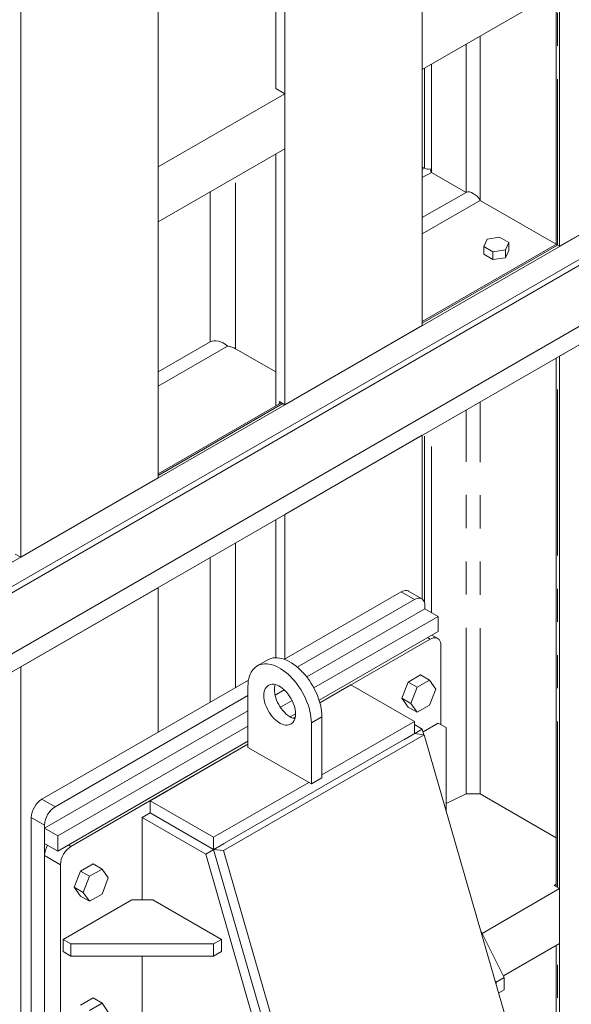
# Model space of a CAD drawing. Header units: millimetres. Extents: x 525 to 29324, y 175 to 20618.
# Tile 110 of 256: x 11579 to 12317, y 11074 to 12393. Entities that reach past the tile are written whole.
import ezdxf

# ---------------------------------------------------------------- set-up
doc = ezdxf.new("R2010")
doc.units = ezdxf.units.MM
doc.linetypes.add('SLD-Centrada-doble', pattern=[12.7, 6.35, -1.27, 1.27, -1.27, 1.27, -1.27])
doc.linetypes.add('SLD-Continua', pattern=[0])

msp = doc.modelspace()

# ---------------------------------------------------------------- linework, layer by layer
at = {"color": 7, "linetype": 'SLD-Continua', "lineweight": 18, "ltscale": 35}
for p, q in [((14161.5, 13163.1), (11516.3, 11636.1)), ((14161.5, 13163.1), (11516.3, 11636.1)), ((14161.5, 13163.1), (11516.3, 11636.1)), ((14161.5, 13163.1), (11516.3, 11636.1)), ((14161.5, 13163.1), (11516.3, 11636.1)), ((14161.5, 13130.4), (11516.3, 11603.4)), ((14161.5, 13130.4), (11516.3, 11603.4)), ((14161.5, 13130.4), (11516.3, 11603.4)), ((14161.5, 13122.2), (11523.4, 11599.3)), ((14161.5, 13122.2), (11523.4, 11599.3)), ((14161.5, 13122.2), (11523.4, 11599.3)), ((14161.5, 13040.6), (11523.4, 11517.7)), ((14161.5, 13040.6), (11523.4, 11517.7)), ((14161.5, 13040.6), (11523.4, 11517.7)), ((14161.5, 13016.1), (11516.3, 11489.1)), ((14161.5, 13016.1), (11516.3, 11489.1)), ((14161.5, 13016.1), (11516.3, 11489.1)), ((14161.5, 13016.1), (11516.3, 11489.1)), ((14161.5, 13016.1), (11516.3, 11489.1)), ((14161.5, 13016.1), (11516.3, 11489.1)), ((12301.2, 12089.2), (12301.2, 12828.4)), ((12301.2, 12089.2), (12301.2, 12828.4)), ((12301.2, 12089.2), (12301.2, 12828.4)), ((12301.2, 12089.2), (12301.2, 12828.4)), ((12301.2, 12089.2), (12301.2, 12828.4)), ((12117.4, 11983), (12117.4, 12722.2)), ((12117.4, 11983), (12117.4, 12722.2)), ((12117.4, 11983), (12117.4, 12722.2)), ((12117.4, 11983), (12117.4, 12722.2)), ((12117.4, 11983), (12117.4, 12722.2)), ((11921.2, 12300.5), (11921.2, 12609)), ((11921.2, 12300.5), (11921.2, 12609)), ((11921.2, 12300.5), (11921.2, 12609)), ((11921.2, 12300.5), (11921.2, 12609)), ((11921.2, 12300.5), (11921.2, 12609)), ((11933.5, 11876.9), (11933.5, 12616.1)), ((11933.5, 11876.9), (11933.5, 12616.1)), ((11933.5, 11876.9), (11933.5, 12616.1)), ((11933.5, 11876.9), (11933.5, 12616.1)), ((11933.5, 11876.9), (11933.5, 12616.1)), ((11763.8, 11778.9), (11763.8, 12518.1)), ((11763.8, 11778.9), (11763.8, 12518.1)), ((11763.8, 11778.9), (11763.8, 12518.1)), ((11763.8, 11778.9), (11763.8, 12518.1)), ((11763.8, 11778.9), (11763.8, 12518.1)), ((12301.2, 12432.1), (12117.4, 12326)), ((12301.2, 12432.1), (12117.4, 12326)), ((12301.2, 12432.1), (12117.4, 12326)), ((12301.2, 12432.1), (12117.4, 12326)), ((12301.2, 12432.1), (12117.4, 12326)), ((12296.4, 12429.3), (12296.4, 12093.6)), ((12296.4, 12429.3), (12296.4, 12093.6)), ((12296.4, 12429.3), (12296.4, 12093.6)), ((12296.4, 12429.3), (12296.4, 12093.6)), ((12296.4, 12429.3), (12296.4, 12093.6)), ((11580, 11672.8), (11580, 12412)), ((11580, 11672.8), (11580, 12412)), ((11580, 11672.8), (11580, 12412)), ((11580, 11672.8), (11580, 12412)), ((11580, 11672.8), (11580, 12412)), ((12117.4, 12326), (12117.4, 12399.5)), ((12117.4, 12326), (12117.4, 12399.5)), ((12117.4, 12326), (12117.4, 12399.5)), ((12117.4, 12326), (12117.4, 12399.5)), ((12117.4, 12326), (12117.4, 12399.5)), ((11933.5, 12293.3), (11763.8, 12195.4)), ((11933.5, 12293.3), (11763.8, 12195.4)), ((11933.5, 12293.3), (11763.8, 12195.4)), ((11933.5, 12293.3), (11763.8, 12195.4)), ((11933.5, 12293.3), (11763.8, 12195.4)), ((11921.2, 12300.5), (11933.5, 12293.3)), ((11921.2, 12300.5), (11933.5, 12293.3)), ((11921.2, 12300.5), (11933.5, 12293.3)), ((11921.2, 12300.5), (11933.5, 12293.3)), ((11921.2, 12300.5), (11933.5, 12293.3)), ((11933.5, 12219.8), (11933.5, 12293.3)), ((11933.5, 12219.8), (11933.5, 12293.3)), ((11933.5, 12219.8), (11933.5, 12293.3)), ((11933.5, 12219.8), (11933.5, 12293.3)), ((11933.5, 12219.8), (11933.5, 12293.3)), ((11933.5, 12219.8), (11763.8, 12121.9)), ((11933.5, 12219.8), (11763.8, 12121.9)), ((11933.5, 12219.8), (11763.8, 12121.9)), ((11933.5, 12219.8), (11763.8, 12121.9)), ((11933.5, 12219.8), (11763.8, 12121.9)), ((11921.2, 11875.3), (11921.2, 12212.7)), ((11921.2, 11875.3), (11921.2, 12212.7)), ((11921.2, 11875.3), (11921.2, 12212.7)), ((11921.2, 11875.3), (11921.2, 12212.7)), ((11921.2, 11875.3), (11921.2, 12212.7)), ((11763.8, 12121.9), (11763.8, 12195.4)), ((11763.8, 12121.9), (11763.8, 12195.4)), ((11763.8, 12121.9), (11763.8, 12195.4)), ((11763.8, 12121.9), (11763.8, 12195.4)), ((11763.8, 12121.9), (11763.8, 12195.4)), ((12117.4, 12195.3), (12120.2, 12193.7)), ((12117.4, 12195.3), (12120.2, 12193.7)), ((12117.4, 12195.3), (12120.2, 12193.7)), ((12117.4, 12195.3), (12120.2, 12193.7)), ((12117.4, 12195.3), (12120.2, 12193.7)), ((12129.7, 12188.2), (12176, 12161.4)), ((12129.7, 12188.2), (12176, 12161.4)), ((12129.7, 12188.2), (12176, 12161.4)), ((12129.7, 12188.2), (12176, 12161.4)), ((12129.7, 12188.2), (12176, 12161.4)), ((12195, 12150.5), (12296.4, 12091.9)), ((12195, 12150.5), (12296.4, 12091.9)), ((12195, 12150.5), (12296.4, 12091.9)), ((12195, 12150.5), (12296.4, 12091.9)), ((12195, 12150.5), (12296.4, 12091.9)), ((12364.9, 12125.9), (12301.2, 12089.2)), ((12364.9, 12125.9), (12301.2, 12089.2)), ((12364.9, 12125.9), (12301.2, 12089.2)), ((12364.9, 12125.9), (12301.2, 12089.2)), ((12364.9, 12125.9), (12301.2, 12089.2)), ((12204.1, 12098.7), (12199.7, 12089)), ((12204.1, 12098.7), (12199.7, 12089)), ((12204.1, 12098.7), (12199.7, 12089)), ((12220.9, 12101.3), (12204.1, 12098.7)), ((12220.9, 12101.3), (12204.1, 12098.7)), ((12220.9, 12101.3), (12204.1, 12098.7)), ((12233.1, 12094.2), (12220.9, 12101.3)), ((12233.1, 12094.2), (12220.9, 12101.3)), ((12233.1, 12094.2), (12220.9, 12101.3)), ((12228.6, 12084.5), (12233.1, 12094.2)), ((12228.6, 12084.5), (12233.1, 12094.2)), ((12228.6, 12084.5), (12233.1, 12094.2)), ((12233.1, 12083.6), (12233.1, 12094.2)), ((12233.1, 12083.6), (12233.1, 12094.2)), ((12233.1, 12083.6), (12233.1, 12094.2)), ((12296.8, 12092.2), (12117.4, 11988.6)), ((12296.8, 12092.2), (12117.4, 11988.6)), ((12296.8, 12092.2), (12117.4, 11988.6)), ((12296.8, 12092.2), (12117.4, 11988.6)), ((12296.8, 12092.2), (12117.4, 11988.6)), ((12199.7, 12089), (12211.9, 12081.9)), ((12199.7, 12078.4), (12199.7, 12089)), ((12199.7, 12089), (12211.9, 12081.9)), ((12199.7, 12078.4), (12199.7, 12089)), ((12199.7, 12089), (12211.9, 12081.9)), ((12199.7, 12078.4), (12199.7, 12089)), ((12211.9, 12081.9), (12228.6, 12084.5)), ((12211.9, 12081.9), (12228.6, 12084.5)), ((12211.9, 12081.9), (12228.6, 12084.5)), ((12211.9, 12071.3), (12211.9, 12081.9)), ((12211.9, 12071.3), (12211.9, 12081.9)), ((12211.9, 12071.3), (12211.9, 12081.9)), ((12228.6, 12073.9), (12228.6, 12084.5)), ((12228.6, 12073.9), (12228.6, 12084.5)), ((12228.6, 12073.9), (12228.6, 12084.5)), ((12228.6, 12073.9), (12233.1, 12083.6)), ((12228.6, 12073.9), (12233.1, 12083.6)), ((12228.6, 12073.9), (12233.1, 12083.6)), ((12298.5, 12090.8), (12301.2, 12089.2)), ((12298.5, 12090.8), (12301.2, 12089.2)), ((12298.5, 12090.8), (12301.2, 12089.2)), ((12298.5, 12090.8), (12301.2, 12089.2)), ((12298.5, 12090.8), (12301.2, 12089.2)), ((12199.7, 12078.4), (12211.9, 12071.3)), ((12199.7, 12078.4), (12211.9, 12071.3)), ((12199.7, 12078.4), (12211.9, 12071.3)), ((12211.9, 12071.3), (12228.6, 12073.9)), ((12211.9, 12071.3), (12228.6, 12073.9)), ((12211.9, 12071.3), (12228.6, 12073.9)), ((12117.4, 11983), (11933.5, 11876.9)), ((12117.4, 11983), (11933.5, 11876.9)), ((12117.4, 11983), (11933.5, 11876.9)), ((12117.4, 11983), (11933.5, 11876.9)), ((12117.4, 11983), (11933.5, 11876.9)), ((12364.9, 11978.9), (12301.2, 11942.2)), ((12364.9, 11978.9), (12301.2, 11942.2)), ((12364.9, 11978.9), (12301.2, 11942.2)), ((12364.9, 11978.9), (12301.2, 11942.2)), ((12364.9, 11978.9), (12301.2, 11942.2)), ((12364.9, 11978.9), (12301.2, 11942.2)), ((11833.5, 11961), (11763.8, 11920.8)), ((11833.5, 11961), (11763.8, 11920.8)), ((11833.5, 11961), (11763.8, 11920.8)), ((11833.5, 11961), (11763.8, 11920.8)), ((11833.5, 11961), (11763.8, 11920.8)), ((11867.4, 11951.8), (11921.2, 11920.8)), ((11867.4, 11951.8), (11921.2, 11920.8)), ((11867.4, 11951.8), (11921.2, 11920.8)), ((11867.4, 11951.8), (11921.2, 11920.8)), ((11867.4, 11951.8), (11921.2, 11920.8)), ((12296.4, 11939.4), (12296.4, 11231.7)), ((12296.4, 11939.4), (12296.4, 11231.7)), ((12296.4, 11939.4), (12296.4, 11231.7)), ((12296.4, 11939.4), (12296.4, 11231.7)), ((12296.4, 11939.4), (12296.4, 11231.7)), ((12296.4, 11939.4), (12296.4, 11231.7)), ((12301.2, 10806.2), (12301.2, 11942.2)), ((12301.2, 10806.2), (12301.2, 11942.2)), ((12301.2, 10806.2), (12301.2, 11942.2)), ((12301.2, 10806.2), (12301.2, 11942.2)), ((12301.2, 10806.2), (12301.2, 11942.2)), ((12301.2, 10806.2), (12301.2, 11942.2)), ((11928.7, 11879.7), (11763.8, 11784.5)), ((11928.7, 11879.7), (11763.8, 11784.5)), ((11928.7, 11879.7), (11763.8, 11784.5)), ((11928.7, 11879.7), (11763.8, 11784.5)), ((11928.7, 11879.7), (11763.8, 11784.5)), ((11926, 11878.1), (11926.2, 11881.1)), ((11926, 11878.1), (11926.2, 11881.1)), ((11926, 11878.1), (11926.2, 11881.1)), ((11926, 11878.1), (11926.2, 11881.1)), ((11926, 11878.1), (11926.2, 11881.1)), ((11926.2, 11881.1), (11933.5, 11876.9)), ((11926.2, 11881.1), (11933.5, 11876.9)), ((11926.2, 11881.1), (11933.5, 11876.9)), ((11926.2, 11881.1), (11933.5, 11876.9)), ((11926.2, 11881.1), (11933.5, 11876.9)), ((12117.4, 11836), (11933.5, 11729.9)), ((12117.4, 11836), (11933.5, 11729.9)), ((12117.4, 11836), (11933.5, 11729.9)), ((12117.4, 11836), (11933.5, 11729.9)), ((12117.4, 11836), (11933.5, 11729.9)), ((12117.4, 11836), (11933.5, 11729.9)), ((12117.4, 11616.6), (12117.4, 11836)), ((12117.4, 11616.6), (12117.4, 11836)), ((12117.4, 11616.6), (12117.4, 11836)), ((12117.4, 11616.6), (12117.4, 11836)), ((12117.4, 11616.6), (12117.4, 11836)), ((12117.4, 11616.6), (12117.4, 11836)), ((11763.8, 11778.9), (11580, 11672.8)), ((11763.8, 11778.9), (11580, 11672.8)), ((11763.8, 11778.9), (11580, 11672.8)), ((11763.8, 11778.9), (11580, 11672.8)), ((11763.8, 11778.9), (11580, 11672.8)), ((11933.5, 11536.4), (11933.5, 11729.9)), ((11933.5, 11536.4), (11933.5, 11729.9)), ((11933.5, 11536.4), (11933.5, 11729.9)), ((11933.5, 11536.4), (11933.5, 11729.9)), ((11933.5, 11536.4), (11933.5, 11729.9)), ((11933.5, 11536.4), (11933.5, 11729.9)), ((11921.2, 11538.1), (11921.2, 11722.8)), ((11921.2, 11538.1), (11921.2, 11722.8)), ((11921.2, 11538.1), (11921.2, 11722.8)), ((11921.2, 11538.1), (11921.2, 11722.8)), ((11921.2, 11538.1), (11921.2, 11722.8)), ((11921.2, 11538.1), (11921.2, 11722.8)), ((11572.6, 11677), (11580, 11672.8)), ((11572.6, 11677), (11580, 11672.8)), ((11572.6, 11677), (11580, 11672.8)), ((11572.6, 11677), (11580, 11672.8)), ((11572.6, 11677), (11580, 11672.8)), ((11763.8, 11631.9), (11580, 11525.8)), ((11763.8, 11631.9), (11580, 11525.8)), ((11763.8, 11631.9), (11580, 11525.8)), ((11763.8, 11631.9), (11580, 11525.8)), ((11763.8, 11631.9), (11580, 11525.8)), ((11763.8, 11631.9), (11580, 11525.8)), ((11763.8, 11438.4), (11763.8, 11631.9)), ((11763.8, 11438.4), (11763.8, 11631.9)), ((11763.8, 11438.4), (11763.8, 11631.9)), ((11763.8, 11438.4), (11763.8, 11631.9)), ((11763.8, 11438.4), (11763.8, 11631.9)), ((11763.8, 11438.4), (11763.8, 11631.9)), ((11932.8, 11536), (12089.1, 11626.2)), ((11932.8, 11536), (12089.1, 11626.2)), ((11932.8, 11536), (12089.1, 11626.2)), ((11932.8, 11536), (12089.1, 11626.2)), ((11932.8, 11536), (12089.1, 11626.2)), ((11932.8, 11536), (12089.1, 11626.2)), ((12116.8, 11617), (12099.1, 11627.2)), ((12116.8, 11617), (12099.1, 11627.2)), ((12116.8, 11617), (12099.1, 11627.2)), ((12116.8, 11617), (12099.1, 11627.2)), ((12116.8, 11617), (12099.1, 11627.2)), ((12116.8, 11617), (12099.1, 11627.2)), ((11950.1, 11525.6), (12106.8, 11616)), ((11950.1, 11525.6), (12106.8, 11616)), ((11950.1, 11525.6), (12106.8, 11616)), ((11950.1, 11525.6), (12106.8, 11616)), ((11950.1, 11525.6), (12106.8, 11616)), ((11950.1, 11525.6), (12106.8, 11616)), ((12120.9, 11607.8), (12120.9, 11603.7)), ((12120.9, 11607.8), (12120.9, 11603.7)), ((12120.9, 11607.8), (12120.9, 11603.7)), ((12120.9, 11607.8), (12120.9, 11603.7)), ((12120.9, 11607.8), (12120.9, 11603.7)), ((12120.9, 11607.8), (12120.9, 11603.7)), ((12120.9, 11603.7), (11962.7, 11512.4)), ((12120.9, 11603.7), (11962.7, 11512.4)), ((12120.9, 11603.7), (11962.7, 11512.4)), ((12120.9, 11603.7), (11962.7, 11512.4)), ((12120.9, 11603.7), (11962.7, 11512.4)), ((12120.9, 11603.7), (11962.7, 11512.4)), ((12138.6, 11593.5), (11972.3, 11497.6)), ((12138.6, 11593.5), (11972.3, 11497.6)), ((12138.6, 11593.5), (11972.3, 11497.6)), ((12138.6, 11593.5), (11972.3, 11497.6)), ((12138.6, 11593.5), (11972.3, 11497.6)), ((12138.6, 11593.5), (11972.3, 11497.6)), ((12120.9, 11603.7), (12138.6, 11593.5)), ((12120.9, 11603.7), (12138.6, 11593.5)), ((12120.9, 11603.7), (12138.6, 11593.5)), ((12120.9, 11603.7), (12138.6, 11593.5)), ((12120.9, 11603.7), (12138.6, 11593.5)), ((12120.9, 11603.7), (12138.6, 11593.5)), ((12138.6, 11593.5), (12138.6, 11573.1)), ((12138.6, 11593.5), (12138.6, 11573.1)), ((12138.6, 11593.5), (12138.6, 11573.1)), ((12138.6, 11593.5), (12138.6, 11573.1)), ((12138.6, 11593.5), (12138.6, 11573.1)), ((12138.6, 11593.5), (12138.6, 11573.1)), ((12138.6, 11573.1), (11979.3, 11481.2)), ((12138.6, 11573.1), (11979.3, 11481.2)), ((12138.6, 11573.1), (11979.3, 11481.2)), ((12138.6, 11573.1), (11979.3, 11481.2)), ((12138.6, 11573.1), (11979.3, 11481.2)), ((12138.6, 11573.1), (11979.3, 11481.2)), ((12138, 11563.9), (12130.3, 11568.3)), ((12128, 11562.9), (11980.3, 11477.7)), ((12142.1, 11448.6), (12142.1, 11554.8)), ((11910.6, 11535.3), (11896.5, 11527.1)), ((11580, 9578.4), (11580, 11525.8)), ((11580, 9578.4), (11580, 11525.8)), ((11580, 9578.4), (11580, 11525.8)), ((11580, 9578.4), (11580, 11525.8)), ((11580, 9578.4), (11580, 11525.8)), ((11580, 9578.4), (11580, 11525.8)), ((12115.1, 11515.1), (12098.4, 11505.4)), ((12115.1, 11515.1), (12127.2, 11508.1)), ((11608.3, 11348.6), (11884.8, 11508.2)), ((11608.3, 11348.6), (11884.8, 11508.2)), ((11608.3, 11348.6), (11884.8, 11508.2)), ((11608.3, 11348.6), (11884.8, 11508.2)), ((11608.3, 11348.6), (11884.8, 11508.2)), ((11608.3, 11348.6), (11884.8, 11508.2)), ((12021.9, 11501.7), (11980.3, 11477.7)), ((12106.8, 11452.7), (12021.9, 11501.7)), ((12098.4, 11505.4), (12090, 11483.9)), ((12098.4, 11505.4), (12110.4, 11498.5)), ((12127.2, 11508.1), (12110.4, 11498.5)), ((12135.5, 11496.2), (12127.2, 11508.1)), ((11625.9, 11338.4), (11884, 11487.4)), ((11625.9, 11338.4), (11884, 11487.4)), ((11625.9, 11338.4), (11884, 11487.4)), ((11625.9, 11338.4), (11884, 11487.4)), ((11625.9, 11338.4), (11884, 11487.4)), ((11625.9, 11338.4), (11884, 11487.4)), ((11884, 11499.7), (11884, 11418)), ((11932.6, 11495), (11920.3, 11487.9)), ((11932.6, 11495), (11920.3, 11487.9)), ((11932.6, 11495), (11920.3, 11487.9)), ((11932.6, 11495), (11920.3, 11487.9)), ((11932.6, 11495), (11920.3, 11487.9)), ((11932.6, 11495), (11920.3, 11487.9)), ((12110.4, 11498.5), (12102.1, 11476.9)), ((12127.2, 11474.7), (12135.5, 11496.2)), ((11943.1, 11480.7), (11927.5, 11471.7)), ((11943.1, 11480.7), (11927.5, 11471.7)), ((11943.1, 11480.7), (11927.5, 11471.7)), ((11943.1, 11480.7), (11927.5, 11471.7)), ((11943.1, 11480.7), (11927.5, 11471.7)), ((11943.1, 11480.7), (11927.5, 11471.7)), ((12090, 11483.9), (12102.1, 11476.9)), ((12090, 11483.9), (12098.4, 11471.9)), ((12102.1, 11476.9), (12110.4, 11465)), ((12110.4, 11465), (12127.2, 11474.7)), ((11884, 11467), (11611.8, 11309.8)), ((11884, 11467), (11611.8, 11309.8)), ((11884, 11467), (11611.8, 11309.8)), ((11884, 11467), (11611.8, 11309.8)), ((11884, 11467), (11611.8, 11309.8)), ((11884, 11467), (11611.8, 11309.8)), ((11947.7, 11462.9), (11940.6, 11458.8)), ((11947.7, 11462.9), (11940.6, 11458.8)), ((11947.7, 11462.9), (11940.6, 11458.8)), ((11947.7, 11462.9), (11940.6, 11458.8)), ((11947.7, 11462.9), (11940.6, 11458.8)), ((11947.7, 11462.9), (11940.6, 11458.8)), ((12098.4, 11471.9), (12110.4, 11465)), ((11947.3, 11458.6), (11944.5, 11457)), ((11947.3, 11458.6), (11944.5, 11457)), ((11968.9, 11369), (11968.9, 11450.7)), ((11983, 11377.2), (11983, 11458.8)), ((11983, 11381.3), (12106.8, 11452.7)), ((12106.8, 11452.7), (12106.8, 11436.4)), ((12117.4, 11442.5), (12106.8, 11448.6)), ((12138.6, 11450.6), (12118.4, 11439)), ((12149.2, 11444.5), (12138.6, 11450.6)), ((11884, 11446.6), (11629.5, 11299.6)), ((11884, 11446.6), (11629.5, 11299.6)), ((11884, 11446.6), (11629.5, 11299.6)), ((11884, 11446.6), (11629.5, 11299.6)), ((11884, 11446.6), (11629.5, 11299.6)), ((11884, 11446.6), (11629.5, 11299.6)), ((11838.1, 11281.3), (12106.8, 11436.4)), ((12106.8, 11436.4), (11838.1, 11281.3)), ((12119.9, 11434.9), (11851.2, 11279.7)), ((12092.6, 11428.2), (12117.4, 11442.5)), ((12119.9, 11434.9), (12106.8, 11436.4)), ((12119.6, 11434.9), (12117.4, 11442.5)), ((12316.7, 10752.6), (12119.9, 11434.9)), ((12149.2, 11334.3), (12149.2, 11444.5)), ((11884, 11426.2), (11629.5, 11279.2)), ((11884, 11426.2), (11629.5, 11279.2)), ((11884, 11426.2), (11629.5, 11279.2)), ((11884, 11426.2), (11629.5, 11279.2)), ((11884, 11426.2), (11629.5, 11279.2)), ((11884, 11426.2), (11629.5, 11279.2)), ((11884, 11422.1), (11647.2, 11285.3)), ((11884, 11422.1), (11753.2, 11346.6)), ((11884, 11418), (11968.9, 11369)), ((11838.1, 11297.6), (11965.4, 11371.1)), ((11968.9, 11369), (11983, 11377.2)), ((12176, 11356), (12149.2, 11342.9)), ((12176, 11356), (12149.2, 11342.9)), ((12176, 11356), (12149.2, 11342.9)), ((12176, 11356), (12149.2, 11342.9)), ((12176, 11356), (12149.2, 11342.9)), ((12176, 11356), (12149.2, 11342.9)), ((12176, 11356), (12195, 11355.6)), ((12176, 11356), (12195, 11355.6)), ((12176, 11356), (12195, 11355.6)), ((12176, 11356), (12195, 11355.6)), ((12176, 11356), (12195, 11355.6)), ((12176, 11356), (12195, 11355.6)), ((12296.4, 11297), (12195, 11355.6)), ((12296.4, 11297), (12195, 11355.6)), ((12296.4, 11297), (12195, 11355.6)), ((12296.4, 11297), (12195, 11355.6)), ((12296.4, 11297), (12195, 11355.6)), ((12296.4, 11297), (12195, 11355.6)), ((11753.2, 11346.6), (11753.2, 11330.2)), ((11753.2, 11346.6), (11838.1, 11297.6)), ((11753.2, 11330.2), (11742.6, 11324.1)), ((11753.2, 11330.2), (11838.1, 11281.3)), ((12149, 11334.2), (12149.2, 11334.3)), ((12149.2, 11333.3), (12149.2, 11334.3)), ((11594.1, 10070.7), (11594.1, 11324.1)), ((11594.1, 10070.7), (11594.1, 11324.1)), ((11594.1, 10070.7), (11594.1, 11324.1)), ((11594.1, 10070.7), (11594.1, 11324.1)), ((11594.1, 10070.7), (11594.1, 11324.1)), ((11594.1, 10070.7), (11594.1, 11324.1)), ((11827.5, 11275.1), (11742.6, 11324.1)), ((11742.6, 11324.1), (11742.6, 11213.9)), ((11611.8, 10060.5), (11611.8, 11313.9)), ((11611.8, 10060.5), (11611.8, 11313.9)), ((11611.8, 10060.5), (11611.8, 11313.9)), ((11611.8, 10060.5), (11611.8, 11313.9)), ((11611.8, 10060.5), (11611.8, 11313.9)), ((11611.8, 10060.5), (11611.8, 11313.9)), ((11611.8, 11309.8), (11629.5, 11299.6)), ((11611.8, 11289.4), (11611.8, 11309.8)), ((11611.8, 11309.8), (11629.5, 11299.6)), ((11611.8, 11289.4), (11611.8, 11309.8)), ((11611.8, 11309.8), (11629.5, 11299.6)), ((11611.8, 11289.4), (11611.8, 11309.8)), ((11611.8, 11309.8), (11629.5, 11299.6)), ((11611.8, 11289.4), (11611.8, 11309.8)), ((11611.8, 11309.8), (11629.5, 11299.6)), ((11611.8, 11289.4), (11611.8, 11309.8)), ((11611.8, 11309.8), (11629.5, 11299.6)), ((11611.8, 11289.4), (11611.8, 11309.8)), ((11629.5, 11279.2), (11611.8, 11289.4)), ((11629.5, 11279.2), (11611.8, 11289.4)), ((11629.5, 11279.2), (11611.8, 11289.4)), ((11629.5, 11279.2), (11611.8, 11289.4)), ((11629.5, 11279.2), (11611.8, 11289.4)), ((11629.5, 11279.2), (11611.8, 11289.4)), ((11629.5, 11299.6), (11629.5, 11279.2)), ((11629.5, 11299.6), (11629.5, 11279.2)), ((11629.5, 11299.6), (11629.5, 11279.2)), ((11629.5, 11299.6), (11629.5, 11279.2)), ((11629.5, 11299.6), (11629.5, 11279.2)), ((11629.5, 11299.6), (11629.5, 11279.2)), ((11852.2, 11289.4), (11827.5, 11275.1)), ((11838.1, 11297.6), (11838.1, 11281.3)), ((11851.2, 11279.7), (11838.1, 11281.3)), ((11838.1, 11281.3), (12034.9, 10599)), ((11851.2, 11279.7), (12048, 10597.5)), ((11611.8, 11273.1), (11611.8, 10101.4)), ((11924.9, 10937.2), (11827.5, 11275.1)), ((11633, 11260.8), (11633, 10089.1)), ((11660, 11252.3), (11651.6, 11230.8)), ((11676.7, 11262), (11660, 11252.3)), ((11660, 11252.3), (11672, 11245.4)), ((11688.8, 11255.1), (11672, 11245.4)), ((11676.7, 11262), (11688.8, 11255.1)), ((11697.1, 11243.2), (11688.8, 11255.1)), ((11672, 11245.4), (11663.7, 11223.8)), ((11688.8, 11221.6), (11697.1, 11243.2)), ((11651.6, 11230.8), (11663.7, 11223.8)), ((11651.6, 11230.8), (11660, 11218.9)), ((11663.7, 11223.8), (11672, 11211.9)), ((12197.3, 11168.9), (12301.2, 11228.9)), ((12197.3, 11168.9), (12301.2, 11228.9)), ((12197.3, 11168.9), (12301.2, 11228.9)), ((12197.3, 11168.9), (12301.2, 11228.9)), ((12197.3, 11168.9), (12301.2, 11228.9)), ((12197.3, 11168.9), (12301.2, 11228.9)), ((12293.9, 11233.2), (12296.4, 11234.9)), ((12293.9, 11233.2), (12296.4, 11234.9)), ((12293.9, 11233.2), (12296.4, 11234.9)), ((12293.9, 11233.2), (12296.4, 11234.9)), ((12293.9, 11233.2), (12296.4, 11234.9)), ((12293.9, 11233.2), (12296.4, 11234.9)), ((12301.2, 11228.9), (12293.9, 11233.2)), ((12301.2, 11228.9), (12293.9, 11233.2)), ((12301.2, 11228.9), (12293.9, 11233.2)), ((12301.2, 11228.9), (12293.9, 11233.2)), ((12301.2, 11228.9), (12293.9, 11233.2)), ((12301.2, 11228.9), (12293.9, 11233.2)), ((12301.2, 11155.4), (12301.2, 11228.9)), ((12301.2, 11155.4), (12301.2, 11228.9)), ((12301.2, 11155.4), (12301.2, 11228.9)), ((12301.2, 11155.4), (12301.2, 11228.9)), ((12301.2, 11155.4), (12301.2, 11228.9)), ((12301.2, 11155.4), (12301.2, 11228.9)), ((11636.6, 11160.8), (11728.5, 11213.9)), ((11660, 11218.9), (11672, 11211.9)), ((11672, 11211.9), (11688.8, 11221.6)), ((11728.5, 11213.9), (11756.8, 11213.9)), ((11756.8, 11213.9), (11848.7, 11160.8)), ((12227, 11109.8), (12195.6, 11172.3)), ((11647.2, 11154.7), (11636.6, 11160.8)), ((11636.6, 11144.5), (11636.6, 11160.8)), ((11848.7, 11160.8), (11838.1, 11154.7)), ((11848.7, 11144.5), (11848.7, 11160.8)), ((11647.2, 11138.4), (11636.6, 11144.5)), ((11838.1, 11154.7), (11647.2, 11154.7)), ((11647.2, 11138.4), (11647.2, 11154.7)), ((11838.1, 11138.4), (11838.1, 11154.7)), ((11848.7, 11144.5), (11838.1, 11138.4)), ((12225.9, 11112), (12301.2, 11155.4)), ((12225.9, 11112), (12301.2, 11155.4)), ((12225.9, 11112), (12301.2, 11155.4)), ((12225.9, 11112), (12301.2, 11155.4)), ((12225.9, 11112), (12301.2, 11155.4)), ((12225.9, 11112), (12301.2, 11155.4)), ((12296.4, 11152.7), (12296.4, 10822.9)), ((12296.4, 11152.7), (12296.4, 10822.9)), ((12296.4, 11152.7), (12296.4, 10822.9)), ((12296.4, 11152.7), (12296.4, 10822.9)), ((12296.4, 11152.7), (12296.4, 10822.9)), ((12296.4, 11152.7), (12296.4, 10822.9)), ((11838.1, 11138.4), (11647.2, 11138.4)), ((11742.6, 11138.4), (11742.6, 11034.2)), ((12215.2, 11104.3), (12216.4, 11103.6)), ((12216.4, 11103.6), (12227, 11109.8)), ((12227, 11093.4), (12227, 11109.8)), ((12216.4, 11100.4), (12216.4, 11103.6)), ((12219.6, 11089.2), (12227, 11093.4)), ((11676.7, 11082.4), (11660, 11072.7)), ((11676.7, 11082.4), (11688.8, 11075.4)), ((11688.8, 11075.4), (11672, 11065.8)), ((11697.1, 11063.5), (11688.8, 11075.4))]:
    msp.add_line(p, q, dxfattribs=at)
at = {"color": 8, "linetype": 'SLD-Centrada-doble', "lineweight": 18, "ltscale": 35}
for p, q in [((12298.5, 12090.8), (12298.5, 12430.5)), ((12298.5, 12090.8), (12298.5, 12430.5)), ((12298.5, 12090.8), (12298.5, 12430.5)), ((12298.5, 12090.8), (12298.5, 12430.5)), ((12298.5, 12090.8), (12298.5, 12430.5)), ((12195, 12150.5), (12195, 12370.8)), ((12195, 12150.5), (12195, 12370.8)), ((12195, 12150.5), (12195, 12370.8)), ((12195, 12150.5), (12195, 12370.8)), ((12195, 12150.5), (12195, 12370.8)), ((12176, 12161.4), (12176, 12359.8)), ((12176, 12161.4), (12176, 12359.8)), ((12176, 12161.4), (12176, 12359.8)), ((12176, 12161.4), (12176, 12359.8)), ((12176, 12161.4), (12176, 12359.8)), ((12129.7, 12188.2), (12129.7, 12333.1)), ((12129.7, 12188.2), (12129.7, 12333.1)), ((12129.7, 12188.2), (12129.7, 12333.1)), ((12129.7, 12188.2), (12129.7, 12333.1)), ((12129.7, 12188.2), (12129.7, 12333.1)), ((12120.2, 12193.7), (12120.2, 12327.6)), ((12120.2, 12193.7), (12120.2, 12327.6)), ((12120.2, 12193.7), (12120.2, 12327.6)), ((12120.2, 12193.7), (12120.2, 12327.6)), ((12120.2, 12193.7), (12120.2, 12327.6)), ((12120.2, 12193.7), (12117.4, 12192.1)), ((12120.2, 12193.7), (12117.4, 12192.1)), ((12120.2, 12193.7), (12117.4, 12192.1)), ((12120.2, 12193.7), (12117.4, 12192.1)), ((12120.2, 12193.7), (12117.4, 12192.1)), ((12129.7, 12188.2), (12117.4, 12181.1)), ((12129.7, 12188.2), (12117.4, 12181.1)), ((12129.7, 12188.2), (12117.4, 12181.1)), ((12129.7, 12188.2), (12117.4, 12181.1)), ((12129.7, 12188.2), (12117.4, 12181.1)), ((11867.4, 11951.8), (11867.4, 12181.7)), ((11867.4, 11951.8), (11867.4, 12181.7)), ((11867.4, 11951.8), (11867.4, 12181.7)), ((11867.4, 11951.8), (11867.4, 12181.7)), ((11867.4, 11951.8), (11867.4, 12181.7)), ((11833.5, 11961), (11833.5, 12162.1)), ((11833.5, 11961), (11833.5, 12162.1)), ((11833.5, 11961), (11833.5, 12162.1)), ((11833.5, 11961), (11833.5, 12162.1)), ((11833.5, 11961), (11833.5, 12162.1)), ((12176, 12161.4), (12117.4, 12127.6)), ((12176, 12161.4), (12117.4, 12127.6)), ((12176, 12161.4), (12117.4, 12127.6)), ((12176, 12161.4), (12117.4, 12127.6)), ((12176, 12161.4), (12117.4, 12127.6)), ((12195, 12150.5), (12117.4, 12105.7)), ((12195, 12150.5), (12117.4, 12105.7)), ((12195, 12150.5), (12117.4, 12105.7)), ((12195, 12150.5), (12117.4, 12105.7)), ((12195, 12150.5), (12117.4, 12105.7)), ((12298.5, 12090.8), (12117.4, 11986.2)), ((12298.5, 12090.8), (12117.4, 11986.2)), ((12298.5, 12090.8), (12117.4, 11986.2)), ((12298.5, 12090.8), (12117.4, 11986.2)), ((12298.5, 12090.8), (12117.4, 11986.2)), ((11856.9, 11955.3), (11763.8, 11901.6)), ((11856.9, 11955.3), (11763.8, 11901.6)), ((11856.9, 11955.3), (11763.8, 11901.6)), ((11856.9, 11955.3), (11763.8, 11901.6)), ((11856.9, 11955.3), (11763.8, 11901.6)), ((12298.5, 11230.5), (12298.5, 11940.6)), ((12298.5, 11230.5), (12298.5, 11940.6)), ((12298.5, 11230.5), (12298.5, 11940.6)), ((12298.5, 11230.5), (12298.5, 11940.6)), ((12298.5, 11230.5), (12298.5, 11940.6)), ((12298.5, 11230.5), (12298.5, 11940.6)), ((11930.8, 11878.5), (11763.8, 11782.1)), ((11930.8, 11878.5), (11763.8, 11782.1)), ((11930.8, 11878.5), (11763.8, 11782.1)), ((11930.8, 11878.5), (11763.8, 11782.1)), ((11930.8, 11878.5), (11763.8, 11782.1)), ((12176, 11356), (12176, 11869.9)), ((12176, 11356), (12176, 11869.9)), ((12176, 11356), (12176, 11869.9)), ((12176, 11356), (12176, 11869.9)), ((12176, 11356), (12176, 11869.9)), ((12176, 11356), (12176, 11869.9)), ((12195, 11355.6), (12195, 11880.8)), ((12195, 11355.6), (12195, 11880.8)), ((12195, 11355.6), (12195, 11880.8)), ((12195, 11355.6), (12195, 11880.8)), ((12195, 11355.6), (12195, 11880.8)), ((12195, 11355.6), (12195, 11880.8)), ((12129.7, 11598.7), (12129.7, 11843.1)), ((12129.7, 11598.7), (12129.7, 11843.1)), ((12129.7, 11598.7), (12129.7, 11843.1)), ((12129.7, 11598.7), (12129.7, 11843.1)), ((12129.7, 11598.7), (12129.7, 11843.1)), ((12129.7, 11598.7), (12129.7, 11843.1)), ((12120.2, 11612.6), (12120.2, 11837.7)), ((12120.2, 11612.6), (12120.2, 11837.7)), ((12120.2, 11612.6), (12120.2, 11837.7)), ((12120.2, 11612.6), (12120.2, 11837.7)), ((12120.2, 11612.6), (12120.2, 11837.7)), ((12120.2, 11612.6), (12120.2, 11837.7)), ((11867.4, 11498.2), (11867.4, 11691.7)), ((11867.4, 11498.2), (11867.4, 11691.7)), ((11867.4, 11498.2), (11867.4, 11691.7)), ((11867.4, 11498.2), (11867.4, 11691.7)), ((11867.4, 11498.2), (11867.4, 11691.7)), ((11867.4, 11498.2), (11867.4, 11691.7)), ((11833.5, 11478.6), (11833.5, 11672.2)), ((11833.5, 11478.6), (11833.5, 11672.2)), ((11833.5, 11478.6), (11833.5, 11672.2)), ((11833.5, 11478.6), (11833.5, 11672.2)), ((11833.5, 11478.6), (11833.5, 11672.2)), ((11833.5, 11478.6), (11833.5, 11672.2)), ((12106.8, 11616), (12089.1, 11626.2)), ((12106.8, 11616), (12089.1, 11626.2)), ((12106.8, 11616), (12089.1, 11626.2)), ((12106.8, 11616), (12089.1, 11626.2)), ((12106.8, 11616), (12089.1, 11626.2)), ((12106.8, 11616), (12089.1, 11626.2)), ((12128, 11562.9), (12124.5, 11565)), ((11968.9, 11450.7), (11983, 11458.8)), ((11625.9, 11338.4), (11608.3, 11348.6)), ((11625.9, 11338.4), (11608.3, 11348.6)), ((11625.9, 11338.4), (11608.3, 11348.6)), ((11625.9, 11338.4), (11608.3, 11348.6)), ((11625.9, 11338.4), (11608.3, 11348.6)), ((11625.9, 11338.4), (11608.3, 11348.6)), ((11611.8, 11313.9), (11594.1, 11324.1)), ((11611.8, 11313.9), (11594.1, 11324.1)), ((11611.8, 11313.9), (11594.1, 11324.1)), ((11611.8, 11313.9), (11594.1, 11324.1)), ((11611.8, 11313.9), (11594.1, 11324.1)), ((11611.8, 11313.9), (11594.1, 11324.1)), ((11647.2, 11285.3), (11643.6, 11287.4)), ((11633, 11260.8), (11611.8, 11273.1)), ((12298.5, 10815.8), (12298.5, 11153.8)), ((12298.5, 10815.8), (12298.5, 11153.8)), ((12298.5, 10815.8), (12298.5, 11153.8)), ((12298.5, 10815.8), (12298.5, 11153.8)), ((12298.5, 10815.8), (12298.5, 11153.8)), ((12298.5, 10815.8), (12298.5, 11153.8))]:
    msp.add_line(p, q, dxfattribs=at)
at = {"color": 7, "linetype": 'SLD-Continua', "lineweight": 18, "ltscale": 35, "flags": 128}
for points in [[(12089.1, 11626.2), (12091.1, 11627.2), (12093.1, 11627.8), (12095, 11628.1), (12096.7, 11628), (12098.4, 11627.6), (12099.1, 11627.2)], [(12089.1, 11626.2), (12091.1, 11627.2), (12093.1, 11627.8), (12095, 11628.1), (12096.7, 11628), (12098.4, 11627.6), (12099.1, 11627.2)], [(12089.1, 11626.2), (12091.1, 11627.2), (12093.1, 11627.8), (12095, 11628.1), (12096.7, 11628), (12098.4, 11627.6), (12099.1, 11627.2)], [(12089.1, 11626.2), (12091.1, 11627.2), (12093.1, 11627.8), (12095, 11628.1), (12096.7, 11628), (12098.4, 11627.6), (12099.1, 11627.2)], [(12089.1, 11626.2), (12091.1, 11627.2), (12093.1, 11627.8), (12095, 11628.1), (12096.7, 11628), (12098.4, 11627.6), (12099.1, 11627.2)], [(12089.1, 11626.2), (12091.1, 11627.2), (12093.1, 11627.8), (12095, 11628.1), (12096.7, 11628), (12098.4, 11627.6), (12099.1, 11627.2)], [(12106.8, 11616), (12108.8, 11617), (12110.8, 11617.6), (12112.7, 11617.9), (12114.4, 11617.8), (12116, 11617.4), (12117.5, 11616.5), (12118.7, 11615.4), (12119.6, 11613.9), (12120.3, 11612.1), (12120.8, 11610.1), (12120.9, 11607.8)], [(12106.8, 11616), (12108.8, 11617), (12110.8, 11617.6), (12112.7, 11617.9), (12114.4, 11617.8), (12116, 11617.4), (12117.5, 11616.5), (12118.7, 11615.4), (12119.6, 11613.9), (12120.3, 11612.1), (12120.8, 11610.1), (12120.9, 11607.8)], [(12106.8, 11616), (12108.8, 11617), (12110.8, 11617.6), (12112.7, 11617.9), (12114.4, 11617.8), (12116, 11617.4), (12117.5, 11616.5), (12118.7, 11615.4), (12119.6, 11613.9), (12120.3, 11612.1), (12120.8, 11610.1), (12120.9, 11607.8)], [(12106.8, 11616), (12108.8, 11617), (12110.8, 11617.6), (12112.7, 11617.9), (12114.4, 11617.8), (12116, 11617.4), (12117.5, 11616.5), (12118.7, 11615.4), (12119.6, 11613.9), (12120.3, 11612.1), (12120.8, 11610.1), (12120.9, 11607.8)], [(12106.8, 11616), (12108.8, 11617), (12110.8, 11617.6), (12112.7, 11617.9), (12114.4, 11617.8), (12116, 11617.4), (12117.5, 11616.5), (12118.7, 11615.4), (12119.6, 11613.9), (12120.3, 11612.1), (12120.8, 11610.1), (12120.9, 11607.8)], [(12106.8, 11616), (12108.8, 11617), (12110.8, 11617.6), (12112.7, 11617.9), (12114.4, 11617.8), (12116, 11617.4), (12117.5, 11616.5), (12118.7, 11615.4), (12119.6, 11613.9), (12120.3, 11612.1), (12120.8, 11610.1), (12120.9, 11607.8)], [(12142.1, 11554.8), (12142, 11557), (12141.6, 11559), (12140.9, 11560.8), (12139.9, 11562.3), (12138.7, 11563.5), (12137.3, 11564.3), (12135.6, 11564.7), (12133.9, 11564.8), (12132, 11564.6), (12130, 11563.9), (12128, 11562.9)], [(11968.9, 11450.7), (11968.8, 11454.5), (11968.4, 11458.4), (11967.8, 11462.5), (11966.9, 11466.6), (11965.8, 11470.8), (11964.5, 11475), (11962.9, 11479.2), (11961.2, 11483.3), (11959.2, 11487.4), (11957, 11491.5), (11954.7, 11495.5), (11952.2, 11499.3), (11949.5, 11503), (11946.7, 11506.5), (11943.8, 11509.9), (11940.8, 11513), (11937.7, 11515.9), (11934.5, 11518.6), (11931.3, 11521), (11928.1, 11523.2), (11924.8, 11525.1), (11921.6, 11526.6), (11918.4, 11527.9), (11915.2, 11528.9), (11912.1, 11529.6), (11909.1, 11529.9), (11906.2, 11529.9), (11903.4, 11529.6), (11900.7, 11529), (11898.2, 11528), (11895.9, 11526.8), (11893.7, 11525.2), (11891.8, 11523.4), (11890, 11521.3), (11888.4, 11518.9), (11887.1, 11516.2), (11886, 11513.3), (11885.2, 11510.2), (11884.5, 11506.9), (11884.2, 11503.3), (11884, 11499.7)], [(11983, 11458.8), (11982.9, 11462.7), (11982.5, 11466.6), (11981.9, 11470.7), (11981.1, 11474.8), (11980, 11478.9), (11978.6, 11483.1), (11977.1, 11487.3), (11975.3, 11491.5), (11973.3, 11495.6), (11971.2, 11499.7), (11968.8, 11503.6), (11966.3, 11507.5), (11963.7, 11511.1), (11960.9, 11514.7), (11958, 11518), (11955, 11521.2), (11951.9, 11524.1), (11948.7, 11526.8), (11945.5, 11529.2), (11942.2, 11531.4), (11939, 11533.2), (11935.7, 11534.8), (11932.5, 11536.1), (11929.4, 11537.1), (11926.3, 11537.7), (11923.3, 11538.1), (11920.3, 11538.1), (11917.5, 11537.8), (11914.9, 11537.1), (11912.4, 11536.2), (11910.6, 11535.3)], [(11947.7, 11462.9), (11947.6, 11465.6), (11947.2, 11468.5), (11946.6, 11471.4), (11945.7, 11474.3), (11944.6, 11477.3), (11943.4, 11480.2), (11941.9, 11483.1), (11940.2, 11485.9), (11938.4, 11488.6), (11936.4, 11491.1), (11934.3, 11493.4), (11932.1, 11495.5), (11929.9, 11497.4), (11927.6, 11499), (11925.3, 11500.3), (11923, 11501.3), (11920.8, 11502.1), (11918.6, 11502.5), (11916.5, 11502.6), (11914.6, 11502.3), (11912.7, 11501.8), (11911.1, 11500.9), (11909.6, 11499.7), (11908.3, 11498.3), (11907.2, 11496.6), (11906.4, 11494.6), (11905.8, 11492.4), (11905.4, 11490), (11905.3, 11487.4), (11905.4, 11484.7), (11905.8, 11481.9), (11906.4, 11479), (11907.2, 11476), (11908.3, 11473), (11909.6, 11470.1), (11911.1, 11467.2), (11912.7, 11464.4), (11914.6, 11461.8), (11916.5, 11459.3), (11918.6, 11456.9), (11920.8, 11454.8), (11923, 11453), (11925.3, 11451.4), (11927.6, 11450), (11929.9, 11449), (11932.1, 11448.3), (11934.3, 11447.9), (11936.4, 11447.8), (11938.4, 11448), (11940.2, 11448.6), (11941.9, 11449.4), (11943.4, 11450.6), (11944.6, 11452), (11945.7, 11453.8), (11946.6, 11455.7), (11947.2, 11457.9), (11947.6, 11460.3), (11947.7, 11462.9)], [(11920.3, 11502.2), (11919.9, 11500.6), (11919.5, 11498.2), (11919.4, 11495.6), (11919.5, 11492.9), (11919.9, 11490), (11920.5, 11487.1), (11921.4, 11484.2), (11922.4, 11481.2), (11923.7, 11478.3), (11925.2, 11475.4), (11926.9, 11472.6), (11928.7, 11469.9), (11930.7, 11467.4), (11932.8, 11465.1), (11934.9, 11463), (11937.2, 11461.1), (11939.5, 11459.5), (11941.8, 11458.2), (11944, 11457.2), (11946.3, 11456.5), (11946.8, 11456.3)]]:
    msp.add_lwpolyline(points, dxfattribs=at)
at = {"color": 7, "linetype": 'SLD-Continua', "lineweight": 18, "ltscale": 1225}
for centre, radius, start, end in [((12125.2, 12203.4), 10.9, 242.8509, 283.9872), ((12125.2, 12203.4), 10.9, 242.8509, 283.9872), ((12125.2, 12203.4), 10.9, 242.8509, 283.9872), ((12125.2, 12203.4), 10.9, 242.8509, 283.9872), ((12125.2, 12203.4), 10.9, 242.8509, 283.9872), ((12299.9, 12093.9), 3.47, 185.2298, 246.0903), ((12299.9, 12093.9), 3.47, 185.2298, 246.0903), ((12299.9, 12093.9), 3.47, 185.2298, 246.0903), ((12299.9, 12093.9), 3.47, 185.2298, 246.0903), ((12299.9, 12093.9), 3.47, 185.2298, 246.0903), ((11852.4, 11924.6), 31.1, 61.0761, 81.629), ((11852.4, 11924.6), 31.1, 61.0761, 81.629), ((11852.4, 11924.6), 31.1, 61.0761, 81.629), ((11852.4, 11924.6), 31.1, 61.0761, 81.629), ((11852.4, 11924.6), 31.1, 61.0761, 81.629), ((11624.7, 11322.8), 30.6, 122.4871, 177.5129), ((11624.7, 11322.8), 30.6, 122.4871, 177.5129), ((11624.7, 11322.8), 30.6, 122.4871, 177.5129), ((11624.7, 11322.8), 30.6, 122.4871, 177.5129), ((11624.7, 11322.8), 30.6, 122.4871, 177.5129), ((11624.7, 11322.8), 30.6, 122.4871, 177.5129), ((11642.4, 11312.6), 30.6, 122.4871, 177.5129), ((11642.4, 11312.6), 30.6, 122.4871, 177.5129), ((11642.4, 11312.6), 30.6, 122.4871, 177.5129), ((11642.4, 11312.6), 30.6, 122.4871, 177.5129), ((11642.4, 11312.6), 30.6, 122.4871, 177.5129), ((11642.4, 11312.6), 30.6, 122.4871, 177.5129), ((11640.8, 11272.1), 29, 148.9319, 177.9666), ((11663.6, 11259.5), 30.6, 122.4873, 177.5127)]:
    msp.add_arc(centre, radius, start, end, dxfattribs=at)
for centre, major_axis, ratio, start_param, end_param in [((12125.1, 12262.5), (-4.8, 74.4), 0.068792, 2.781121, 3.095778), ((12125.1, 12262.5), (-4.8, 74.4), 0.068792, 2.781121, 3.095778), ((12125.1, 12262.5), (-4.8, 74.4), 0.068792, 2.781121, 3.095778), ((12125.1, 12262.5), (-4.8, 74.4), 0.068792, 2.781121, 3.095778), ((12125.1, 12262.5), (-4.8, 74.4), 0.068792, 2.781121, 3.095778), ((12185.1, 12144.8), (-10.1, 16.1), 0.599893, 4.690729, 6.181694), ((12185.1, 12144.8), (-10.1, 16.1), 0.599893, 4.690729, 6.181694), ((12185.1, 12144.8), (-10.1, 16.1), 0.599893, 4.690729, 6.181694), ((12185.1, 12144.8), (-10.1, 16.1), 0.599893, 4.690729, 6.181694), ((12185.1, 12144.8), (-10.1, 16.1), 0.599893, 4.690729, 6.181694), ((11850.5, 11933.1), (-17.3, 27.7), 0.599893, 5.203547, 6.261525), ((11850.5, 11933.1), (-17.3, 27.7), 0.599893, 5.203547, 6.261525), ((11850.5, 11933.1), (-17.3, 27.7), 0.599893, 5.203547, 6.261525), ((11850.5, 11933.1), (-17.3, 27.7), 0.599893, 5.203547, 6.261525), ((11850.5, 11933.1), (-17.3, 27.7), 0.599893, 5.203547, 6.261525)]:
    msp.add_ellipse(centre, major_axis=major_axis, ratio=ratio, start_param=start_param, end_param=end_param, dxfattribs=at)

doc.saveas('drawing.dxf')
